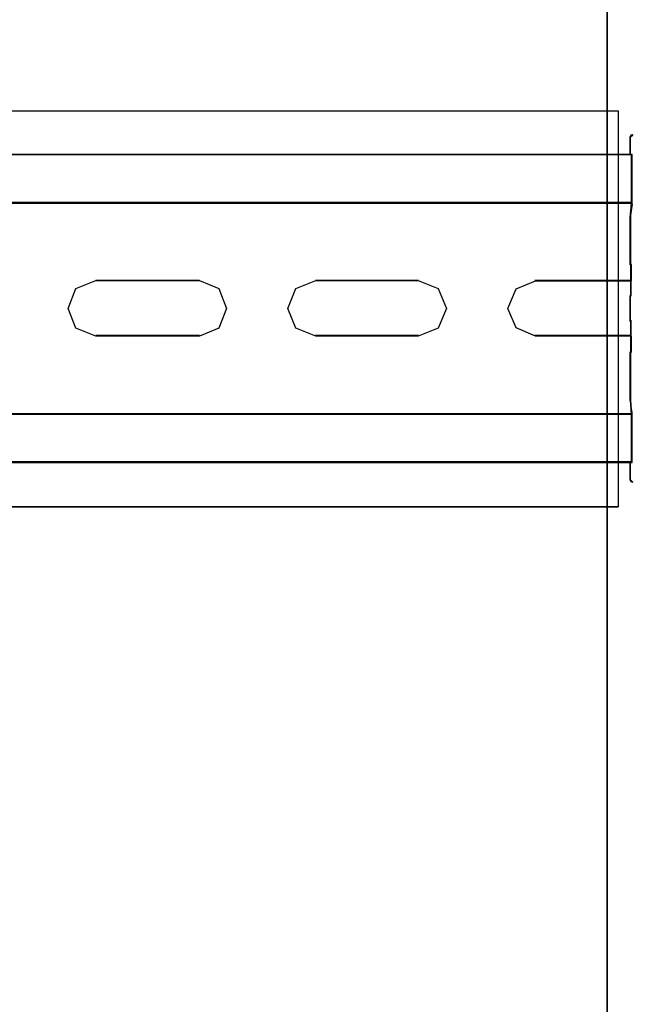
# Model space of a CAD drawing. Header units: millimetres. Extents: x 18084 to 47233, y 38174 to 56392.
# Tile 186 of 253: x 25529 to 25598, y 51022 to 51134. Entities that reach past the tile are written whole.
import ezdxf

# ---------------------------------------------------------------- set-up
doc = ezdxf.new("R2010")
doc.units = ezdxf.units.MM
doc.header["$LTSCALE"] = 100
for name, color, linetype in [('30', 7, 'Continuous'), ('5', 7, 'Continuous'), ('50', 7, 'Continuous')]:
    doc.layers.add(name, color=color, linetype=linetype)

msp = doc.modelspace()

# ---------------------------------------------------------------- linework, layer by layer
at = {"layer": '30', "color": 139}
for points in [[(25598.53, 51120.83), (25598.3, 51120.75), (25598.19, 51120.55), (25598.53, 51120.83)], [(25598.19, 51120.61), (25598.19, 51118.53), (25598.19, 51120.61)], [(25598.44, 51118.59), (25163.13, 51118.59), (25598.44, 51118.59)], [(25598.37, 51115.4), (25598.37, 51118.59), (25598.37, 51115.4)], [(25598.37, 51115.47), (25598.37, 51113.24), (25598.37, 51112.86), (25598.37, 51115.47)], [(25163.13, 51113.11), (25598.44, 51113.11), (25163.13, 51113.11)], [(25598.22, 51111.42), (25598.31, 51112.57), (25598.31, 51112.77), (25598.31, 51112.83), (25598.44, 51112.93), (25598.22, 51111.42)], [(25598.22, 51108.54), (25598.22, 51111.49), (25598.22, 51108.54)], [(25598.22, 51106), (25598.22, 51108.61), (25598.22, 51106)], [(25598.22, 51106.07), (25598.35, 51106.07), (25598.22, 51106.07)], [(25598.28, 51102.48), (25598.28, 51106.07), (25598.28, 51102.48)], [(25549.16, 51104.23), (25537.37, 51104.23), (25549.16, 51104.23)], [(25574.09, 51104.23), (25562.39, 51104.23), (25574.09, 51104.23)], [(25598.35, 51104.23), (25587.35, 51104.23), (25598.35, 51104.23)], [(25598.22, 51099.56), (25598.22, 51102.54), (25598.22, 51099.56)], [(25598.22, 51102.54), (25598.35, 51102.54), (25598.22, 51102.54)], [(25598.22, 51099.63), (25598.35, 51099.63), (25598.22, 51099.63)], [(25598.28, 51096.04), (25598.28, 51099.63), (25598.28, 51096.04)], [(25537.37, 51097.95), (25549.16, 51097.95), (25537.37, 51097.95)], [(25562.39, 51097.95), (25574.09, 51097.95), (25562.39, 51097.95)], [(25587.35, 51097.95), (25598.35, 51097.95), (25587.35, 51097.95)], [(25598.22, 51093.5), (25598.22, 51096.11), (25598.22, 51093.5)], [(25598.22, 51096.11), (25598.35, 51096.11), (25598.22, 51096.11)], [(25598.22, 51090.62), (25598.22, 51093.57), (25598.22, 51090.62)], [(25598.22, 51090.69), (25598.31, 51089.53), (25598.31, 51089.37), (25598.31, 51089.28), (25598.44, 51089.18), (25598.22, 51090.69)], [(25163.13, 51089.06), (25598.44, 51089.06), (25163.13, 51089.06)], [(25598.37, 51086.64), (25598.37, 51088.87), (25598.37, 51089.25), (25598.37, 51086.64)], [(25598.37, 51083.51), (25598.37, 51086.71), (25598.37, 51083.51)], [(25163.13, 51083.58), (25598.44, 51083.58), (25163.13, 51083.58)], [(25598.19, 51083.58), (25598.19, 51081.49), (25598.19, 51083.58)], [(25598.19, 51081.56), (25598.3, 51081.36), (25598.53, 51081.28), (25598.19, 51081.56)]]:
    msp.add_lwpolyline(points, close=True, dxfattribs=at)
at = {"layer": '30', "color": 7}
for points in [[(25598.46, 51120.82), (25598.28, 51120.76), (25598.19, 51120.61), (25598.19, 51118.58), (25598.37, 51118.58), (25598.37, 51115.45), (25598.37, 51113.28), (25598.37, 51113.09), (25598.37, 51112.91), (25598.28, 51112.82), (25598.28, 51112.75), (25598.28, 51112.57), (25598.22, 51111.47), (25598.22, 51108.58), (25598.22, 51106.04), (25598.28, 51106.04), (25598.28, 51104.2), (25598.28, 51102.51), (25598.22, 51102.51), (25598.22, 51099.6), (25598.28, 51099.6), (25598.28, 51097.91), (25598.28, 51096.07), (25598.22, 51096.07), (25598.22, 51093.52), (25598.22, 51090.64), (25598.28, 51089.54), (25598.28, 51089.38), (25598.28, 51089.29), (25598.37, 51089.2), (25598.37, 51089.01), (25598.37, 51088.83), (25598.37, 51086.65), (25598.37, 51083.52), (25598.19, 51083.52), (25598.19, 51081.5), (25598.28, 51081.35), (25598.46, 51081.29)], [(25598.46, 51120.82), (25598.28, 51120.76), (25598.19, 51120.61), (25598.19, 51118.58), (25598.37, 51118.58), (25598.37, 51115.45), (25598.37, 51113.28), (25598.37, 51113.09), (25598.37, 51112.91), (25598.28, 51112.82), (25598.28, 51112.75), (25598.28, 51112.57), (25598.22, 51111.47), (25598.22, 51108.58), (25598.22, 51106.04), (25598.28, 51106.04), (25598.28, 51104.2), (25598.28, 51102.51), (25598.22, 51102.51), (25598.22, 51099.6), (25598.28, 51099.6), (25598.28, 51097.91), (25598.28, 51096.07), (25598.22, 51096.07), (25598.22, 51093.52), (25598.22, 51090.64), (25598.28, 51089.54), (25598.28, 51089.38), (25598.28, 51089.29), (25598.37, 51089.2), (25598.37, 51089.01), (25598.37, 51088.83), (25598.37, 51086.65), (25598.37, 51083.52), (25598.19, 51083.52), (25598.19, 51081.5), (25598.28, 51081.35), (25598.46, 51081.29)], [(25598.46, 51120.82), (25598.28, 51120.76), (25598.19, 51120.61), (25598.19, 51118.58), (25598.37, 51118.58), (25598.37, 51115.45), (25598.37, 51113.28), (25598.37, 51113.09), (25598.37, 51112.91), (25598.28, 51112.82), (25598.28, 51112.75), (25598.28, 51112.57), (25598.22, 51111.47), (25598.22, 51108.58), (25598.22, 51106.04), (25598.28, 51106.04), (25598.28, 51104.2), (25598.28, 51102.51), (25598.22, 51102.51), (25598.22, 51099.6), (25598.28, 51099.6), (25598.28, 51097.91), (25598.28, 51096.07), (25598.22, 51096.07), (25598.22, 51093.52), (25598.22, 51090.64), (25598.28, 51089.54), (25598.28, 51089.38), (25598.28, 51089.29), (25598.37, 51089.2), (25598.37, 51089.01), (25598.37, 51088.83), (25598.37, 51086.65), (25598.37, 51083.52), (25598.19, 51083.52), (25598.19, 51081.5), (25598.28, 51081.35), (25598.46, 51081.29)], [(25163.13, 51089), (25598.44, 51089), (25598.44, 51089.18), (25598.35, 51089.27), (25598.35, 51089.36), (25598.35, 51089.52), (25598.29, 51090.62), (25598.29, 51093.51), (25598.29, 51096.06), (25598.35, 51096.06), (25598.35, 51097.9), (25587.41, 51097.9), (25585.24, 51098.83), (25584.26, 51101.04), (25585.24, 51103.28), (25587.41, 51104.2), (25598.35, 51104.2), (25598.35, 51106.05), (25598.29, 51106.05), (25598.29, 51108.6), (25598.29, 51111.48), (25598.35, 51112.59), (25598.35, 51112.77), (25598.35, 51112.83), (25598.44, 51112.93), (25598.44, 51113.11), (25163.13, 51113.11)], [(25163.13, 51089), (25598.44, 51089), (25598.44, 51089.18), (25598.35, 51089.27), (25598.35, 51089.36), (25598.35, 51089.52), (25598.29, 51090.62), (25598.29, 51093.51), (25598.29, 51096.06), (25598.35, 51096.06), (25598.35, 51097.9), (25587.41, 51097.9), (25585.24, 51098.83), (25584.26, 51101.04), (25585.24, 51103.28), (25587.41, 51104.2), (25598.35, 51104.2), (25598.35, 51106.05), (25598.29, 51106.05), (25598.29, 51108.6), (25598.29, 51111.48), (25598.35, 51112.59), (25598.35, 51112.77), (25598.35, 51112.83), (25598.44, 51112.93), (25598.44, 51113.11), (25163.13, 51113.11)], [(25163.13, 51089), (25598.44, 51089), (25598.44, 51089.18), (25598.35, 51089.27), (25598.35, 51089.36), (25598.35, 51089.52), (25598.29, 51090.62), (25598.29, 51093.51), (25598.29, 51096.06), (25598.35, 51096.06), (25598.35, 51097.9), (25587.41, 51097.9), (25585.24, 51098.83), (25584.26, 51101.04), (25585.24, 51103.28), (25587.41, 51104.2), (25598.35, 51104.2), (25598.35, 51106.05), (25598.29, 51106.05), (25598.29, 51108.6), (25598.29, 51111.48), (25598.35, 51112.59), (25598.35, 51112.77), (25598.35, 51112.83), (25598.44, 51112.93), (25598.44, 51113.11), (25163.13, 51113.11)]]:
    msp.add_lwpolyline(points, dxfattribs=at)
at = {"layer": '30', "color": 59}
for points in [[(25598.46, 51120.82), (25598.28, 51120.76), (25598.19, 51120.61), (25598.19, 51118.58), (25598.37, 51118.58), (25598.37, 51115.45), (25598.37, 51113.28), (25598.37, 51113.09), (25598.37, 51112.91), (25598.28, 51112.82), (25598.28, 51112.75), (25598.28, 51112.57), (25598.22, 51111.47), (25598.22, 51108.58), (25598.22, 51106.04), (25598.28, 51106.04), (25598.28, 51104.2), (25598.28, 51102.51), (25598.22, 51102.51), (25598.22, 51099.6), (25598.28, 51099.6), (25598.28, 51097.91), (25598.28, 51096.07), (25598.22, 51096.07), (25598.22, 51093.52), (25598.22, 51090.64), (25598.28, 51089.54), (25598.28, 51089.38), (25598.28, 51089.29), (25598.37, 51089.2), (25598.37, 51089.01), (25598.37, 51088.83), (25598.37, 51086.65), (25598.37, 51083.52), (25598.19, 51083.52), (25598.19, 51081.5), (25598.28, 51081.35), (25598.46, 51081.29)], [(25163.13, 51089), (25598.44, 51089), (25598.44, 51089.18), (25598.35, 51089.27), (25598.35, 51089.36), (25598.35, 51089.52), (25598.29, 51090.62), (25598.29, 51093.51), (25598.29, 51096.06), (25598.35, 51096.06), (25598.35, 51097.9), (25587.41, 51097.9), (25585.24, 51098.83), (25584.26, 51101.04), (25585.24, 51103.28), (25587.41, 51104.2), (25598.35, 51104.2), (25598.35, 51106.05), (25598.29, 51106.05), (25598.29, 51108.6), (25598.29, 51111.48), (25598.35, 51112.59), (25598.35, 51112.77), (25598.35, 51112.83), (25598.44, 51112.93), (25598.44, 51113.11), (25163.13, 51113.11)]]:
    msp.add_lwpolyline(points, dxfattribs=at)
at = {"layer": '30', "color": 7}
for points in [[(25163.13, 51113.04), (25598.44, 51113.04), (25598.44, 51113.23), (25598.44, 51115.43), (25598.44, 51118.59), (25598.26, 51118.59), (25163.31, 51118.59), (25163.13, 51118.59), (25163.13, 51115.43), (25163.13, 51113.23), (25163.13, 51113.04)], [(25163.13, 51113.04), (25598.44, 51113.04), (25598.44, 51113.23), (25598.44, 51115.43), (25598.44, 51118.59), (25598.26, 51118.59), (25163.31, 51118.59), (25163.13, 51118.59), (25163.13, 51115.43), (25163.13, 51113.23), (25163.13, 51113.04)], [(25163.13, 51113.04), (25598.44, 51113.04), (25598.44, 51113.23), (25598.44, 51115.43), (25598.44, 51118.59), (25598.26, 51118.59), (25163.31, 51118.59), (25163.13, 51118.59), (25163.13, 51115.43), (25163.13, 51113.23), (25163.13, 51113.04)], [(25534.21, 51101.04), (25535.1, 51103.3), (25537.38, 51104.23), (25549.15, 51104.23), (25551.37, 51103.3), (25552.26, 51101.04), (25551.37, 51098.81), (25549.15, 51097.88), (25537.38, 51097.88), (25535.1, 51098.81), (25534.21, 51101.04)], [(25534.21, 51101.04), (25535.1, 51103.3), (25537.38, 51104.23), (25549.15, 51104.23), (25551.37, 51103.3), (25552.26, 51101.04), (25551.37, 51098.81), (25549.15, 51097.88), (25537.38, 51097.88), (25535.1, 51098.81), (25534.21, 51101.04)], [(25534.21, 51101.04), (25535.1, 51103.3), (25537.38, 51104.23), (25549.15, 51104.23), (25551.37, 51103.3), (25552.26, 51101.04), (25551.37, 51098.81), (25549.15, 51097.88), (25537.38, 51097.88), (25535.1, 51098.81), (25534.21, 51101.04)], [(25560.15, 51103.3), (25562.4, 51104.23), (25574.08, 51104.23), (25576.36, 51103.3), (25577.28, 51101.04), (25576.36, 51098.81), (25574.08, 51097.88), (25562.4, 51097.88), (25560.15, 51098.81), (25559.23, 51101.04), (25560.15, 51103.3)], [(25560.15, 51103.3), (25562.4, 51104.23), (25574.08, 51104.23), (25576.36, 51103.3), (25577.28, 51101.04), (25576.36, 51098.81), (25574.08, 51097.88), (25562.4, 51097.88), (25560.15, 51098.81), (25559.23, 51101.04), (25560.15, 51103.3)], [(25560.15, 51103.3), (25562.4, 51104.23), (25574.08, 51104.23), (25576.36, 51103.3), (25577.28, 51101.04), (25576.36, 51098.81), (25574.08, 51097.88), (25562.4, 51097.88), (25560.15, 51098.81), (25559.23, 51101.04), (25560.15, 51103.3)], [(25598.44, 51089.06), (25163.13, 51089.06), (25163.13, 51088.88), (25163.13, 51086.67), (25163.13, 51083.51), (25163.31, 51083.51), (25598.26, 51083.51), (25598.44, 51083.51), (25598.44, 51086.67), (25598.44, 51088.88), (25598.44, 51089.06)], [(25598.44, 51089.06), (25163.13, 51089.06), (25163.13, 51088.88), (25163.13, 51086.67), (25163.13, 51083.51), (25163.31, 51083.51), (25598.26, 51083.51), (25598.44, 51083.51), (25598.44, 51086.67), (25598.44, 51088.88), (25598.44, 51089.06)], [(25598.44, 51089.06), (25163.13, 51089.06), (25163.13, 51088.88), (25163.13, 51086.67), (25163.13, 51083.51), (25163.31, 51083.51), (25598.26, 51083.51), (25598.44, 51083.51), (25598.44, 51086.67), (25598.44, 51088.88), (25598.44, 51089.06)]]:
    msp.add_lwpolyline(points, close=True, dxfattribs=at)
at = {"layer": '30', "color": 59}
for points in [[(25163.13, 51113.04), (25598.44, 51113.04), (25598.44, 51113.23), (25598.44, 51115.43), (25598.44, 51118.59), (25598.26, 51118.59), (25163.31, 51118.59), (25163.13, 51118.59), (25163.13, 51115.43), (25163.13, 51113.23), (25163.13, 51113.04)], [(25163.16, 51113.08), (25598.41, 51113.08), (25598.41, 51113.26), (25598.41, 51115.44), (25598.41, 51118.56), (25598.22, 51118.56), (25163.35, 51118.56), (25163.16, 51118.56), (25163.16, 51115.44), (25163.16, 51113.26), (25163.16, 51113.08)], [(25534.21, 51101.04), (25535.1, 51103.3), (25537.38, 51104.23), (25549.15, 51104.23), (25551.37, 51103.3), (25552.26, 51101.04), (25551.37, 51098.81), (25549.15, 51097.88), (25537.38, 51097.88), (25535.1, 51098.81), (25534.21, 51101.04)], [(25560.15, 51103.3), (25562.4, 51104.23), (25574.08, 51104.23), (25576.36, 51103.3), (25577.28, 51101.04), (25576.36, 51098.81), (25574.08, 51097.88), (25562.4, 51097.88), (25560.15, 51098.81), (25559.23, 51101.04), (25560.15, 51103.3)], [(25598.44, 51089.06), (25163.13, 51089.06), (25163.13, 51088.88), (25163.13, 51086.67), (25163.13, 51083.51), (25163.31, 51083.51), (25598.26, 51083.51), (25598.44, 51083.51), (25598.44, 51086.67), (25598.44, 51088.88), (25598.44, 51089.06)], [(25598.41, 51089.03), (25163.16, 51089.03), (25163.16, 51088.85), (25163.16, 51086.67), (25163.16, 51083.55), (25163.35, 51083.55), (25598.22, 51083.55), (25598.41, 51083.55), (25598.41, 51086.67), (25598.41, 51088.85), (25598.41, 51089.03)]]:
    msp.add_lwpolyline(points, close=True, dxfattribs=at)
at = {"layer": '5', "color": 7}
msp.add_line((25595.58, 50493.78), (25595.58, 51188.52), dxfattribs=at)
at = {"layer": '5', "color": 59}
for p, q in [((25595.58, 51188.52), (25595.58, 51026.04)), ((25595.58, 51026.04), (25595.58, 50493.78)), ((25595.58, 51026.04), (25595.58, 51026.04))]:
    msp.add_line(p, q, dxfattribs=at)
at = {"layer": '5', "color": 7}
msp.add_lwpolyline([(25595.58, 51188.52), (25595.58, 51026.04)], dxfattribs=at)
at = {"layer": '5', "color": 59}
msp.add_lwpolyline([(25595.58, 51188.52), (25595.58, 51026.04), (25595.58, 51026.04), (25595.58, 50493.78)], dxfattribs=at)
at = {"layer": '50', "color": 7}
for points in [[(25164.71, 51078.45), (25164.71, 51123.56), (25596.86, 51123.56), (25596.86, 51078.45)], [(25164.71, 51078.46), (25596.86, 51078.46)]]:
    msp.add_lwpolyline(points, dxfattribs=at)
at = {"layer": '50', "color": 59}
msp.add_lwpolyline([(25596.86, 51078.45), (25164.71, 51078.45), (25164.71, 51123.56), (25596.86, 51123.56), (25596.86, 51078.45)], close=True, dxfattribs=at)

doc.saveas('drawing.dxf')
